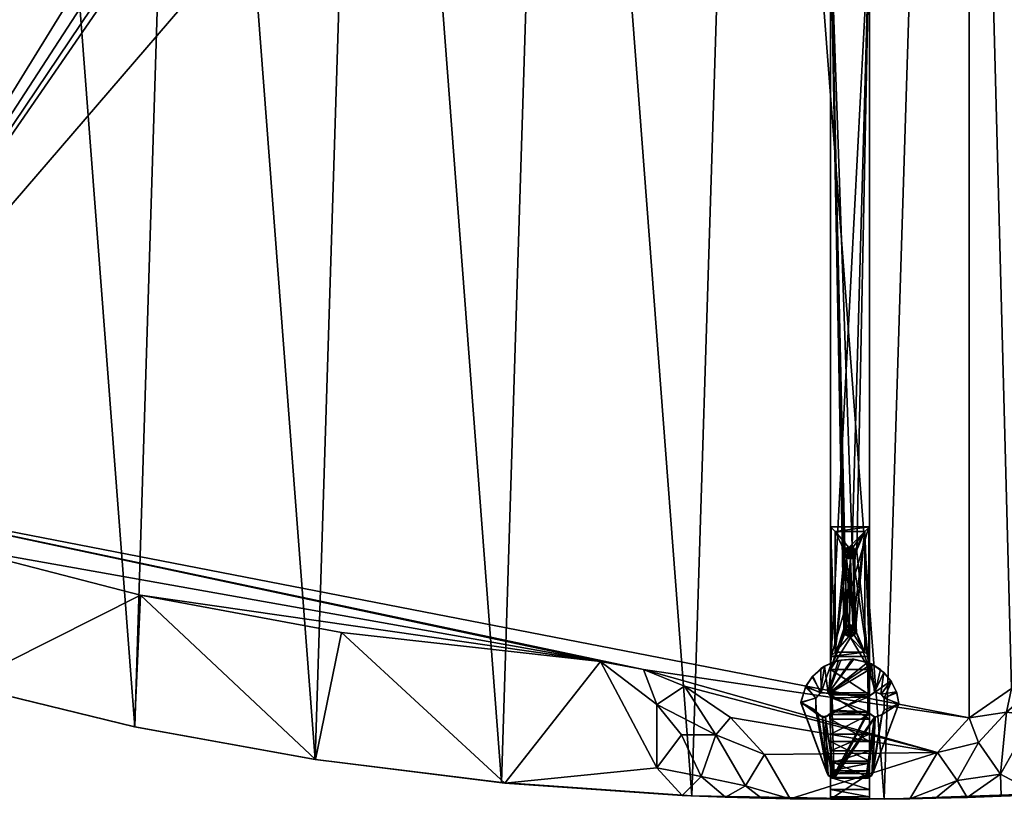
# Model space of a CAD drawing. Header units: inches. Extents: x -0.7 to 0.7, y -0.34 to 0.35.
# Tile 6 of 18: x -0.32 to 0.06, y -0.34 to -0.04. Entities that reach past the tile are written whole.
import ezdxf

# ---------------------------------------------------------------- set-up
doc = ezdxf.new("R2010")
doc.units = ezdxf.units.IN
doc.header["$MEASUREMENT"] = 0
doc.layers.add('Blad', color=32, linetype='Continuous')
doc.layers.add('Frame', color=114, linetype='Continuous')

msp = doc.modelspace()

# ---------------------------------------------------------------- meshes
at = {"layer": 'Blad'}
mesh = msp.add_polyface(dxfattribs=at)
corners = [(0.04502, -0.3122, 0.28297), (-0.41745, -0.22232, 0.28297), (0.04512, 0.31498, 0.28297), (-0.04038, 0.34589, 0.30797), (-0.06194, -0.34225, 0.30797), (0.01216, -0.3435, 0.30797), (0.03273, -0.32552, 0.28297), (-0.02408, -0.34337, 0.28297), (-0.034, -0.32635, 0.28297), (-0.08064, -0.29355, 0.28298), (-0.03516, -0.34315, 0.28995), (-0.04127, -0.33833, 0.29132), (0.02205, -0.34344, 0.28297), (-0.07553, -0.33143, 0.29653), (-0.06598, -0.31877, 0.29123), (-0.05836, -0.33476, 0.29572), (-0.04896, -0.34277, 0.296), (-0.04709, -0.31208, 0.28297), (-0.06486, -0.29996, 0.28302), (-0.05271, -0.31869, 0.28817), (-0.1341, -0.3373, 0.29998), (-0.0657, -0.34214, 0.29956), (-0.09726, -0.29044, 0.28304), (-0.0755, -0.30702, 0.2879)]
mesh.append_faces([[corners[k] for k in face] for face in [(0, 1, 2, 0), (3, 4, 5, 3), (6, 7, 8, 6), (0, 9, 1, 0), (7, 5, 10, 7), (11, 8, 7, 11), (7, 12, 5, 7), (13, 14, 15, 13), (4, 16, 5, 4), (17, 18, 6, 17), (14, 19, 15, 14), (4, 20, 21, 4), (21, 16, 4, 21), (13, 22, 23, 13), (23, 18, 19, 23), (9, 0, 6, 9), (15, 19, 11, 15), (10, 5, 16, 10), (9, 6, 18, 9), (23, 9, 18, 23), (19, 8, 11, 19), (18, 17, 19, 18), (15, 11, 16, 15), (16, 21, 15, 16), (22, 9, 23, 22), (21, 20, 13, 21), (13, 15, 21, 13), (19, 17, 8, 19), (8, 17, 6, 8), (7, 10, 11, 7), (11, 10, 16, 11), (13, 23, 14, 13), (23, 19, 14, 23)]], dxfattribs={"vtx3": -1})
mesh = msp.add_polyface(dxfattribs=at)
corners = [(-0.04038, 0.34589, 0.30797), (0.01216, -0.3435, 0.30797), (0.03377, 0.34601, 0.30797), (-0.02398, 0.34623, 0.28297), (0.0323, 0.32883, 0.28296), (-0.03386, 0.32942, 0.28297), (-0.05048, 0.32405, 0.28842), (-0.04152, 0.34075, 0.29135), (-0.03629, 0.34599, 0.29056), (0.02211, 0.34611, 0.28299), (-0.11408, 0.3419, 0.30797), (-0.06194, -0.34225, 0.30797), (-0.04643, 0.34571, 0.29502), (-0.05925, 0.34524, 0.29846), (-0.11119, 0.34217, 0.29999), (-0.06208, 0.31173, 0.28643), (-0.07728, 0.31194, 0.28886), (-0.06347, 0.32571, 0.2924), (-0.07355, 0.34458, 0.29994), (-0.05734, 0.34055, 0.29652), (0.04512, 0.31498, 0.28297), (-0.04714, 0.31506, 0.28297), (-0.08029, 0.29653, 0.28298), (-0.09036, 0.29588, 0.28368), (-0.06288, 0.30398, 0.28297)]
mesh.append_faces([[corners[k] for k in face] for face in [(0, 1, 2, 0), (3, 4, 5, 3), (5, 6, 7, 5), (2, 8, 0, 2), (3, 9, 4, 3), (10, 11, 0, 10), (12, 13, 0, 12), (0, 14, 10, 0), (15, 16, 17, 15), (18, 16, 14, 18), (0, 18, 14, 0), (9, 3, 8, 9), (5, 7, 3, 5), (17, 16, 18, 17), (6, 19, 7, 6), (5, 4, 20, 5), (21, 15, 6, 21), (17, 18, 19, 17), (0, 13, 18, 0), (6, 17, 19, 6), (15, 17, 6, 15), (22, 16, 15, 22), (3, 7, 8, 3), (7, 19, 8, 7), (21, 6, 5, 21), (5, 20, 21, 5), (19, 18, 13, 19), (13, 12, 19, 13), (23, 16, 22, 23), (19, 12, 8, 19), (0, 8, 12, 0), (24, 15, 21, 24), (24, 22, 15, 24)]], dxfattribs={"vtx3": -1})
mesh = msp.add_polyface(dxfattribs=at)
corners = [(0.04266, 0.3334, 0.28994), (0.0323, 0.32883, 0.28296), (0.02211, 0.34611, 0.28299), (0.10824, 0.3422, 0.29995), (0.07976, 0.30564, 0.28682), (0.07226, 0.34449, 0.29996), (-0.03629, 0.34599, 0.29056), (0.03345, 0.34602, 0.29007), (0.10752, 0.34226, 0.30797), (0.03377, 0.34601, 0.30797), (0.08611, -0.34088, 0.30797), (0.06315, 0.32274, 0.29155), (0.07907, 0.29638, 0.28303), (0.06145, 0.30354, 0.28296), (0.0599, 0.31277, 0.28681), (0.04879, 0.32427, 0.28856), (0.0562, 0.33805, 0.2958), (0.06148, 0.34506, 0.29916), (0.04776, 0.34562, 0.29619), (0.04512, 0.31498, 0.28297), (0.0383, 0.34208, 0.2912), (0.09619, 0.29315, 0.28298), (0.18074, 0.3346, 0.29994), (0.07851, -0.29351, 0.28297)]
mesh.append_faces([[corners[k] for k in face] for face in [(0, 1, 2, 0), (3, 4, 5, 3), (2, 6, 7, 2), (8, 3, 5, 8), (9, 10, 8, 9), (7, 6, 9, 7), (8, 5, 9, 8), (11, 5, 4, 11), (12, 13, 14, 12), (15, 1, 0, 15), (11, 0, 16, 11), (17, 18, 9, 17), (15, 19, 1, 15), (9, 5, 17, 9), (16, 5, 11, 16), (4, 14, 11, 4), (11, 15, 0, 11), (16, 20, 18, 16), (20, 2, 7, 20), (21, 3, 22, 21), (21, 4, 3, 21), (4, 12, 14, 4), (21, 12, 4, 21), (23, 19, 13, 23), (14, 13, 19, 14), (18, 7, 9, 18), (7, 18, 20, 7), (14, 19, 15, 14), (11, 14, 15, 11), (17, 5, 16, 17), (16, 18, 17, 16), (0, 2, 20, 0), (16, 0, 20, 16)]], dxfattribs={"vtx3": -1})
mesh = msp.add_polyface(dxfattribs=at)
corners = [(0.10752, 0.34226, 0.30797), (0.08611, -0.34088, 0.30797), (0.15909, -0.33442, 0.30797), (0.09679, -0.29012, 0.28299), (0.15922, -0.33441, 0.29999), (0.07196, -0.34188, 0.30005), (0.04039, -0.33638, 0.29118), (0.02205, -0.34344, 0.28297), (0.03273, -0.32552, 0.28297), (-0.02408, -0.34337, 0.28297), (0.03377, 0.34601, 0.30797), (0.01216, -0.3435, 0.30797), (0.03204, -0.34318, 0.28932), (0.05729, -0.34237, 0.29846), (0.07851, -0.29351, 0.28297), (0.06145, 0.30354, 0.28296), (0.07907, 0.29638, 0.28303), (0.05936, -0.30995, 0.28672), (0.06978, -0.31132, 0.28918), (0.05706, -0.33393, 0.29564), (0.06136, -0.30082, 0.28297), (0.04512, 0.31498, 0.28297), (0.04856, -0.32164, 0.28859), (0.04418, -0.34286, 0.29489), (0.04502, -0.3122, 0.28297), (0.09619, 0.29315, 0.28298)]
mesh.append_faces([[corners[k] for k in face] for face in [(0, 1, 2, 0), (3, 4, 5, 3), (6, 7, 8, 6), (7, 9, 8, 7), (10, 11, 1, 10), (11, 7, 12, 11), (11, 13, 1, 11), (1, 5, 2, 1), (14, 15, 16, 14), (17, 18, 19, 17), (14, 20, 21, 14), (17, 19, 22, 17), (23, 13, 11, 23), (22, 8, 24, 22), (18, 5, 19, 18), (1, 13, 5, 1), (12, 7, 6, 12), (6, 19, 23, 6), (18, 3, 5, 18), (3, 14, 25, 3), (14, 16, 25, 14), (22, 24, 17, 22), (24, 21, 20, 24), (22, 19, 6, 22), (6, 8, 22, 6), (14, 3, 18, 14), (14, 18, 17, 14), (19, 5, 13, 19), (23, 19, 13, 23), (11, 12, 23, 11), (6, 23, 12, 6), (17, 24, 20, 17), (17, 20, 14, 17)]], dxfattribs={"vtx3": -1})
mesh = msp.add_polyface(dxfattribs=at)
corners = [(-0.18651, 0.3341, 0.30797), (-0.13536, -0.33715, 0.30797), (-0.11408, 0.3419, 0.30797), (-0.63233, -0.06577, 0.28299), (-0.18152, 0.28432, 0.28297), (-0.09971, 0.29288, 0.28297), (-0.1865, 0.3341, 0.29996), (-0.25687, 0.32256, 0.29997), (-0.44771, 0.26704, 0.30797), (-0.40603, -0.27994, 0.30797), (-0.3882, 0.28884, 0.30797), (-0.32437, 0.30741, 0.29997), (-0.3397, 0.25154, 0.28297), (-0.38824, 0.28883, 0.29997), (-0.44771, 0.26704, 0.29997), (-0.39131, 0.23499, 0.28297), (-0.44538, 0.21379, 0.28297), (-0.34337, -0.29948, 0.30797), (-0.32435, 0.30742, 0.30797), (-0.25687, 0.32256, 0.30797), (-0.20727, -0.32824, 0.30797), (-0.27687, -0.31564, 0.30797), (-0.25667, 0.27164, 0.28297), (-0.06288, 0.30398, 0.28297), (-0.04714, 0.31506, 0.28297), (-0.41745, -0.22232, 0.28297), (-0.11119, 0.34217, 0.29999), (-0.07728, 0.31194, 0.28886), (-0.09036, 0.29588, 0.28368), (-0.08029, 0.29653, 0.28298)]
mesh.append_faces([[corners[k] for k in face] for face in [(0, 1, 2, 0), (3, 4, 5, 3), (6, 5, 4, 6), (6, 4, 7, 6), (8, 9, 10, 8), (11, 12, 13, 11), (14, 15, 16, 14), (10, 11, 13, 10), (10, 17, 18, 10), (19, 20, 0, 19), (0, 6, 7, 0), (2, 6, 0, 2), (14, 8, 10, 14), (0, 7, 19, 0), (18, 21, 19, 18), (19, 11, 18, 19), (18, 11, 10, 18), (22, 3, 12, 22), (11, 22, 12, 11), (23, 24, 25, 23), (26, 27, 5, 26), (19, 7, 11, 19), (7, 22, 11, 7), (13, 15, 14, 13), (14, 10, 13, 14), (2, 26, 6, 2), (26, 5, 6, 26), (5, 28, 29, 5), (5, 27, 28, 5), (7, 4, 22, 7), (22, 4, 3, 22), (13, 12, 15, 13), (12, 16, 15, 12)]], dxfattribs={"vtx3": -1})
mesh = msp.add_polyface(dxfattribs=at)
corners = [(-0.11408, 0.3419, 0.30797), (-0.13536, -0.33715, 0.30797), (-0.06194, -0.34225, 0.30797), (-0.2747, -0.26491, 0.28297), (-0.34346, -0.29946, 0.29998), (-0.34931, -0.24556, 0.28297), (-0.46412, -0.25726, 0.30004), (-0.41745, -0.22232, 0.28297), (-0.40603, -0.27994, 0.29997), (-0.1341, -0.3373, 0.29998), (-0.09726, -0.29044, 0.28304), (-0.07553, -0.33143, 0.29653), (-0.04714, 0.31506, 0.28297), (0.04512, 0.31498, 0.28297), (-0.27691, -0.31563, 0.29997), (-0.25687, 0.32256, 0.30797), (-0.27687, -0.31564, 0.30797), (-0.20727, -0.32824, 0.30797), (-0.19714, -0.2792, 0.28297), (-0.40603, -0.27994, 0.30797), (-0.49203, -0.18888, 0.28297), (-0.09971, 0.29288, 0.28297), (-0.08029, 0.29653, 0.28298), (-0.06288, 0.30398, 0.28297), (-0.3882, 0.28884, 0.30797), (-0.34337, -0.29948, 0.30797), (-0.20714, -0.32826, 0.29996), (-0.32435, 0.30742, 0.30797), (-0.18651, 0.3341, 0.30797), (-0.08064, -0.29355, 0.28298)]
mesh.append_faces([[corners[k] for k in face] for face in [(0, 1, 2, 0), (3, 4, 5, 3), (6, 7, 8, 6), (9, 10, 11, 9), (7, 12, 13, 7), (3, 14, 4, 3), (15, 16, 17, 15), (5, 10, 3, 5), (10, 9, 18, 10), (16, 14, 17, 16), (1, 9, 2, 1), (16, 4, 14, 16), (19, 6, 8, 19), (7, 20, 21, 7), (7, 22, 23, 7), (24, 19, 25, 24), (19, 8, 25, 19), (3, 26, 14, 3), (17, 14, 26, 17), (7, 21, 22, 7), (25, 8, 4, 25), (8, 5, 4, 8), (1, 26, 9, 1), (18, 9, 26, 18), (27, 25, 16, 27), (25, 4, 16, 25), (17, 26, 1, 17), (28, 17, 1, 28), (29, 10, 7, 29), (3, 10, 18, 3), (18, 26, 3, 18), (8, 7, 5, 8), (5, 7, 10, 5)]], dxfattribs={"vtx3": -1})
mesh = msp.add_polyface(dxfattribs=at)
corners = [(-0.44771, 0.26704, 0.30797), (-0.46414, -0.25725, 0.30797), (-0.40603, -0.27994, 0.30797), (-0.69953, 0.02415, 0.283), (-0.67882, -0.02679, 0.28297), (-0.6994, -0.02169, 0.28297), (-0.68044, 0.08439, 0.30797), (-0.68532, -0.07114, 0.30797), (-0.6659, -0.10641, 0.30797), (-0.61319, -0.09356, 0.28297), (-0.09971, 0.29288, 0.28297), (-0.49203, -0.18888, 0.28297), (-0.59378, 0.18491, 0.30797), (-0.605, -0.17293, 0.30797), (-0.56419, -0.20344, 0.30797), (-0.70098, 0.00143, 0.30797), (-0.70104, 0.00643, 0.28297), (-0.69443, 0.0485, 0.30797), (-0.69705, -0.03506, 0.30797), (-0.69728, -0.03371, 0.29072), (-0.69368, -0.04841, 0.29703), (-0.6792, -0.03748, 0.28916), (-0.68287, -0.05044, 0.29512), (-0.67894, 0.02948, 0.28297), (-0.64351, -0.05036, 0.28297), (-0.66043, -0.03609, 0.28297), (-0.66196, -0.04312, 0.28658), (-0.65883, -0.0534, 0.28885), (-0.62983, 0.15298, 0.30797), (-0.63903, -0.14047, 0.30797), (-0.65936, 0.03949, 0.28296), (-0.64318, 0.05387, 0.28302), (-0.55108, 0.21478, 0.30797), (-0.51706, -0.23165, 0.30797), (-0.65883, 0.11935, 0.30797), (-0.50221, 0.24227, 0.30797), (-0.68985, -0.05018, 0.29665), (-0.6802, -0.06563, 0.29764), (-0.63124, 0.07015, 0.28294), (-0.70065, 0.01209, 0.30797)]
mesh.append_faces([[corners[k] for k in face] for face in [(0, 1, 2, 0), (3, 4, 5, 3), (6, 7, 8, 6), (9, 10, 11, 9), (12, 13, 14, 12), (15, 16, 5, 15), (17, 18, 7, 17), (18, 19, 20, 18), (21, 22, 19, 21), (18, 20, 7, 18), (23, 24, 25, 23), (26, 27, 22, 26), (28, 29, 13, 28), (24, 30, 31, 24), (19, 18, 15, 19), (32, 14, 33, 32), (4, 19, 5, 4), (15, 5, 19, 15), (34, 8, 29, 34), (23, 25, 4, 23), (26, 22, 21, 26), (35, 33, 1, 35), (16, 3, 5, 16), (25, 21, 4, 25), (4, 21, 19, 4), (36, 20, 19, 36), (36, 37, 20, 36), (24, 31, 38, 24), (24, 27, 26, 24), (39, 15, 18, 39), (25, 24, 26, 25), (25, 26, 21, 25), (19, 22, 36, 19)]], dxfattribs={"vtx3": -1})
mesh = msp.add_polyface(dxfattribs=at)
corners = [(-0.65883, 0.11935, 0.30797), (-0.63903, -0.14047, 0.30797), (-0.62983, 0.15298, 0.30797), (-0.63124, 0.07015, 0.28294), (-0.60048, 0.1114, 0.28297), (-0.64351, -0.05036, 0.28297), (-0.55108, 0.21478, 0.30797), (-0.51706, -0.23165, 0.30797), (-0.50221, 0.24227, 0.30797), (-0.55104, 0.21481, 0.3), (-0.56115, 0.14712, 0.28296), (-0.59386, 0.18485, 0.30004), (-0.65888, 0.11928, 0.29999), (-0.3397, 0.25154, 0.28297), (-0.44538, 0.21379, 0.28297), (-0.62983, 0.15298, 0.29997), (-0.605, -0.17293, 0.30797), (-0.59378, 0.18491, 0.30797), (-0.46414, -0.25725, 0.30797), (-0.44771, 0.26704, 0.30797), (-0.50219, 0.24227, 0.29998), (-0.56419, -0.20344, 0.30797), (-0.44771, 0.26704, 0.29997), (-0.49417, 0.19008, 0.28297), (-0.65465, 0.0583, 0.28796), (-0.68035, 0.08454, 0.30004), (-0.63233, -0.06577, 0.28299), (-0.09971, 0.29288, 0.28297), (-0.61319, -0.09356, 0.28297), (-0.64318, 0.05387, 0.28302)]
mesh.append_faces([[corners[k] for k in face] for face in [(0, 1, 2, 0), (3, 4, 5, 3), (6, 7, 8, 6), (9, 10, 11, 9), (12, 4, 3, 12), (13, 5, 14, 13), (15, 4, 12, 15), (2, 16, 17, 2), (9, 6, 8, 9), (8, 18, 19, 8), (20, 8, 19, 20), (11, 6, 9, 11), (17, 21, 6, 17), (17, 15, 2, 17), (11, 17, 6, 11), (2, 15, 12, 2), (2, 12, 0, 2), (22, 14, 20, 22), (20, 19, 22, 20), (9, 23, 10, 9), (10, 23, 5, 10), (3, 24, 25, 3), (26, 5, 13, 26), (17, 11, 15, 17), (11, 10, 15, 11), (20, 23, 9, 20), (9, 8, 20, 9), (26, 27, 28, 26), (15, 10, 4, 15), (10, 5, 4, 10), (3, 29, 24, 3), (5, 23, 14, 5), (20, 14, 23, 20)]], dxfattribs={"vtx3": -1})
at = {"layer": 'Frame'}
mesh = msp.add_polyface(dxfattribs=at)
corners = [(-0.65098, -0.00607, 0.01297), (-0.00003, -0.00606, 0.01204), (0.64902, -0.00607, 0.01297), (-0.67598, -0.00607, 0.00966), (-0.00516, -0.00606, 0.00783), (-0.65098, -0.00607, 0.00297), (-0.6054, -0.00105, 0.00297), (0.60158, 0.00218, 0.00297), (-0.65098, 0.00893, 0.01297), (-0.01215, -0.30239, 0.28597), (-0.01218, -0.29319, 0.28597), (-0.01561, -0.2964, 0.28597), (-0.01534, -0.29608, 0.28297), (-0.01081, -0.29221, 0.28297), (-0.01239, -0.30249, 0.28297), (-0.00977, -0.33367, 0.28597), (-0.01407, -0.3099, 0.28597), (-0.01993, -0.30636, 0.28597), (-0.01993, -0.3061, 0.28297), (-0.01414, -0.30463, 0.28297), (-0.01417, -0.30924, 0.28297), (-0.01325, -0.31099, 0.28297), (-0.00941, -0.33433, 0.28297), (-0.0141, -0.30447, 0.28597), (-0.59773, -0.00432, 0.00237), (-0.60398, 0.00218, 0.00237), (-0.60434, 0.00007, 0.00237), (-0.00084, -0.00606, 0.00378), (-0.00384, -0.00606, 0.00491), (-0.60389, 0.0015, 0.00567), (0.60207, -0.00036, 0.00298), (-0.0037, -0.00606, 0.01124), (-0.01041, -0.3119, 0.28297), (-0.60407, 0.00086, 0.00997), (-0.60408, 0.00073, 0.00352), (-0.60526, -0.00046, 0.00997), (-0.6054, -0.00047, 0.00352), (-0.00942, -0.30264, 0.28297), (-0.01155, -0.3119, 0.28597), (-0.66392, -0.00607, 0.00467), (-0.59598, 0.00875, 0.0002), (-0.59598, -0.00607, 0.00297), (-0.59598, -0.00583, 0.00015), (-0.60598, 0.00143, 0.01114), (-0.01815, -0.30035, 0.28597), (-0.01796, -0.29998, 0.28297), (-0.59773, -0.00432, 0.00297), (-0.59773, 0.00718, 0.00297), (-0.60445, 0, 0.00567), (-0.60489, 0.00168, 0.00567), (-0.60605, -0.00066, 0.00237), (-0.60528, 0.00059, 0.00237), (-0.60535, 0.00054, 0.00567), (-0.60362, 0.00035, 0.00297), (-0.60403, 0.00323, 0.00298), (-0.6049, 0.00162, 0.00237)]
mesh.append_faces([[corners[k] for k in face] for face in [(0, 1, 2, 0), (3, 4, 0, 3), (5, 6, 7, 5), (0, 2, 8, 0), (9, 10, 11, 9), (12, 13, 14, 12), (15, 16, 17, 15), (18, 19, 20, 18), (18, 21, 22, 18), (17, 16, 23, 17), (24, 25, 26, 24), (27, 28, 3, 27), (29, 26, 25, 29), (5, 7, 30, 5), (0, 31, 1, 0), (21, 32, 22, 21), (16, 19, 23, 16), (33, 34, 35, 33), (35, 34, 36, 35), (12, 11, 10, 12), (18, 22, 17, 18), (17, 22, 15, 17), (37, 9, 14, 37), (14, 13, 37, 14), (12, 10, 13, 12), (21, 38, 32, 21), (20, 19, 16, 20), (39, 27, 3, 39), (40, 41, 42, 40), (33, 35, 43, 33), (0, 4, 31, 0), (18, 44, 45, 18), (45, 19, 18, 45), (23, 44, 17, 23), (18, 17, 44, 18), (46, 41, 47, 46), (15, 38, 16, 15), (21, 16, 38, 21), (14, 9, 23, 14), (9, 44, 23, 9), (45, 14, 19, 45), (14, 23, 19, 14), (48, 26, 29, 48), (49, 48, 29, 49), (39, 5, 27, 39), (26, 50, 24, 26), (49, 51, 52, 49), (52, 48, 49, 52), (3, 28, 4, 3), (34, 53, 36, 34), (34, 54, 53, 34), (36, 53, 6, 36), (49, 55, 51, 49), (47, 24, 46, 47), (18, 20, 21, 18), (20, 16, 21, 20), (45, 11, 12, 45), (12, 14, 45, 12), (45, 44, 11, 45), (9, 11, 44, 9)]], dxfattribs={"vtx3": -1})
mesh = msp.add_polyface(dxfattribs=at)
corners = [(-0.00342, -0.27782, 0.00297), (-0.00848, -0.29357, 0.00297), (-0.00848, -0.00607, 0.00297), (-0.00347, -0.24914, 0.00297), (-0.65098, 0.00893, 0.01297), (0.64902, -0.00607, 0.01297), (0.64902, 0.00893, 0.01297), (-0.00188, -0.03607, 0.00493), (-0.00247, -0.00707, 0.00517), (-0.00349, -0.03607, 0.00611), (-0.0005, -0.00707, 0.00488), (-0.00673, -0.24032, 0.00237), (-0.00145, -0.24653, 0.00237), (0.00477, -0.24032, 0.00237), (-0.00848, -0.00607, 0.01297), (-0.00848, -0.29357, 0.01297), (-0.00368, -0.03607, 0.00962), (-0.00377, -0.00707, 0.00946), (-0.00224, -0.00707, 0.01082), (-0.00401, 0.00793, 0.00704), (-0.0035, -0.00506, 0.00612), (-0.00247, 0.00793, 0.00517), (-0.0019, -0.00506, 0.00494), (-0.00019, -0.24603, 0.00298), (-0.00298, -0.24691, 0.00297), (-0.00224, 0.00793, 0.01082), (-0.00131, -0.00506, 0.01107), (-0.00314, -0.00506, 0.01028), (0.00652, -0.00607, 0.01297), (-0.00026, 0.00793, 0.01105), (-0.00253, -0.03607, 0.01065), (-0.00098, -0.03917, 0.00797), (-0.0022, -0.00607, 0.00396), (0.00652, -0.00607, 0.00297), (-0.00497, -0.00607, 0.00649), (-0.00453, -0.00607, 0.01018), (-0.00848, -0.23857, 0.00297), (0.00652, -0.23857, 0.00297), (-0.00829, -0.23857, 0.0002), (-0.00377, 0.00793, 0.00946), (-0.00414, -0.00506, 0.00807), (-0.00401, -0.00707, 0.00704), (-0.00384, -0.00606, 0.00491), (-0.0037, -0.00606, 0.01124), (-0.00516, -0.00606, 0.00783), (-0.6054, -0.00105, 0.00297), (0.60344, 0.00402, 0.00298), (0.60158, 0.00218, 0.00297), (-0.00084, -0.00606, 0.00378), (-0.00673, -0.24032, 0.00297), (-0.00408, -0.03607, 0.00761), (-0.00509, 0.00893, 0.00752), (-0.00404, 0.00893, 0.00511), (-0.00003, -0.00606, 0.01204), (-0.00006, 0.00793, 0.00494), (0.00051, -0.00506, 0.00517), (-0.00193, -0.00607, 0.01204), (-0.00065, -0.00707, 0.01107), (-0.0009, -0.03607, 0.01113)]
mesh.append_faces([[corners[k] for k in face] for face in [(0, 1, 2, 0), (3, 0, 2, 3), (4, 5, 6, 4), (7, 8, 9, 7), (7, 10, 8, 7), (11, 12, 13, 11), (14, 2, 15, 14), (16, 17, 18, 16), (15, 2, 1, 15), (19, 20, 21, 19), (21, 20, 22, 21), (23, 24, 2, 23), (25, 26, 27, 25), (14, 15, 28, 14), (29, 26, 25, 29), (16, 18, 30, 16), (7, 9, 31, 7), (32, 33, 2, 32), (14, 34, 2, 14), (17, 35, 18, 17), (16, 30, 31, 16), (36, 37, 38, 36), (39, 27, 40, 39), (17, 34, 35, 17), (9, 8, 41, 9), (39, 40, 19, 39), (14, 35, 34, 14), (10, 32, 8, 10), (8, 34, 41, 8), (20, 42, 22, 20), (40, 43, 44, 40), (45, 46, 47, 45), (22, 42, 48, 22), (49, 37, 36, 49), (50, 17, 16, 50), (50, 16, 31, 50), (19, 51, 39, 19), (21, 52, 19, 21), (3, 2, 24, 3), (34, 32, 2, 34), (8, 32, 34, 8), (27, 43, 40, 27), (26, 43, 27, 26), (26, 53, 43, 26), (21, 22, 54, 21), (22, 48, 55, 22), (41, 34, 17, 41), (50, 41, 17, 50), (18, 35, 56, 18), (14, 56, 35, 14), (20, 44, 42, 20), (25, 27, 39, 25), (40, 44, 20, 40), (19, 40, 20, 19), (11, 13, 49, 11), (18, 56, 57, 18), (58, 18, 57, 58), (31, 30, 58, 31), (30, 18, 58, 30), (9, 41, 50, 9), (31, 9, 50, 31)]], dxfattribs={"vtx3": -1})
mesh = msp.add_polyface(dxfattribs=at)
corners = [(0.64902, -0.00607, 0.00297), (-0.65098, -0.00607, 0.00297), (0.6046, -0.00105, 0.00297), (0.01129, -0.31099, 0.28597), (0.00845, -0.3119, 0.28597), (0.00745, -0.33433, 0.28597), (0.00871, -0.31193, 0.28297), (0.01144, -0.31083, 0.28297), (0.00781, -0.33367, 0.28297), (0.00845, -0.30223, 0.28297), (0.01204, -0.29469, 0.28297), (0.01095, -0.30292, 0.28297), (0.0108, -0.29355, 0.28597), (0.00871, -0.3022, 0.28597), (0.01481, -0.29795, 0.28597), (0.59577, -0.00432, 0.00237), (0.60198, 0.00175, 0.00237), (0.59577, 0.00718, 0.00237), (0.67402, -0.00607, 0.00966), (0.64902, -0.00607, 0.01297), (0.00313, -0.00606, 0.00752), (0.00257, -0.00606, 0.01018), (0.01504, -0.2983, 0.28297), (0.01788, -0.30677, 0.28297), (0.01107, -0.30302, 0.28597), (0.0179, -0.30659, 0.28597), (0.60207, 0.00122, 0.00997), (0.60233, 0.00038, 0.00352), (0.60208, 0.00188, 0.00352), (0.60197, 0.00166, 0.00567), (0.60228, 0.0002, 0.00237), (0.60238, 0.00007, 0.00567), (0.01218, -0.30463, 0.28597), (0.01223, -0.30913, 0.28297), (0.01221, -0.30924, 0.28597), (0.01214, -0.30447, 0.28297), (0.59402, -0.00607, 0.00297), (0.59402, 0.00893, 0.00297), (0.59402, -0.00588, 0.0002), (-0.00084, -0.00606, 0.00378), (0.00208, -0.00606, 0.00511), (-0.00003, -0.00606, 0.01204), (0.60293, 0.00133, 0.00567), (0.01693, -0.30214, 0.28597), (0.01707, -0.30253, 0.28297), (0.60207, -0.00036, 0.00298), (0.59577, -0.00432, 0.00297), (0.60422, -0.00069, 0.00237), (0.0073, -0.29137, 0.28297), (0.60257, 0.00007, 0.00997), (0.60357, -0.0005, 0.00352)]
mesh.append_faces([[corners[k] for k in face] for face in [(0, 1, 2, 0), (3, 4, 5, 3), (6, 7, 8, 6), (9, 10, 11, 9), (12, 13, 14, 12), (15, 16, 17, 15), (18, 19, 20, 18), (19, 21, 20, 19), (11, 10, 22, 11), (8, 7, 23, 8), (14, 13, 24, 14), (25, 3, 5, 25), (26, 27, 28, 26), (6, 3, 7, 6), (11, 24, 13, 11), (6, 4, 3, 6), (11, 13, 9, 11), (5, 23, 25, 5), (10, 14, 22, 10), (29, 30, 31, 29), (10, 12, 14, 10), (8, 23, 5, 8), (32, 33, 34, 32), (25, 32, 34, 25), (23, 33, 35, 23), (35, 33, 32, 35), (36, 37, 38, 36), (29, 16, 30, 29), (15, 30, 16, 15), (39, 0, 40, 39), (18, 20, 0, 18), (19, 41, 21, 19), (42, 29, 31, 42), (43, 32, 25, 43), (44, 43, 25, 44), (23, 35, 44, 23), (44, 25, 23, 44), (27, 45, 28, 27), (46, 37, 36, 46), (47, 30, 15, 47), (31, 30, 47, 31), (2, 1, 45, 2), (48, 12, 10, 48), (9, 48, 10, 9), (49, 50, 27, 49), (15, 17, 46, 15), (0, 20, 40, 0), (7, 3, 34, 7), (25, 34, 3, 25), (11, 22, 35, 11), (35, 24, 11, 35), (7, 33, 23, 7), (7, 34, 33, 7), (35, 32, 24, 35), (43, 24, 32, 43), (35, 22, 44, 35), (22, 43, 44, 22), (14, 24, 43, 14), (22, 14, 43, 22), (49, 27, 26, 49)]], dxfattribs={"vtx3": -1})
mesh = msp.add_polyface(dxfattribs=at)
corners = [(0.00161, -0.24832, 0.00297), (0.00652, -0.00607, 0.00297), (0.00652, -0.29357, 0.00297), (0.00652, -0.00607, 0.01297), (-0.00848, -0.29357, 0.01297), (0.00652, -0.29357, 0.01297), (0.00652, -0.02293, 0.00985), (0.00652, -0.0217, 0.00589), (0.00652, -0.02356, 0.00658), (0.001, -0.03606, 0.01039), (0.00182, -0.0236, 0.00935), (0.00204, -0.03609, 0.00886), (-0.00019, -0.24603, 0.00298), (-0.00848, -0.00607, 0.00297), (0.00652, -0.02411, 0.0082), (-0.00023, -0.24664, 0.00567), (-0.00145, -0.24653, 0.00237), (-0.00159, -0.24656, 0.00567), (-0.00078, -0.24743, 0.00567), (-0.00035, -0.24767, 0.00237), (0.00014, -0.24861, 0.00567), (0.00102, -0.24931, 0.00567), (0.00045, -0.25009, 0.00237), (0.00106, -0.24888, 0.00237), (-0.00062, -0.25067, 0.00567), (0.00067, -0.24738, 0.00997), (0.00092, -0.24799, 0.00352), (0.00093, -0.24914, 0.00997), (0.00195, -0.03608, 0.0069), (0.00078, -0.03603, 0.00527), (-0.00098, -0.03917, 0.00797), (0.00018, -0.24698, 0.00352), (-0.00048, -0.24951, 0.00567), (-0.00041, -0.24948, 0.00237), (-0.00164, -0.2495, 0.00237), (-0.00829, -0.23857, 0.0002), (0.00652, -0.23857, 0.00297), (0.00629, -0.23857, 0.00015), (0.0008, -0.24746, 0.00567), (-0.00098, -0.24857, 0.01114), (0.00011, -0.24867, 0.00237), (0.00067, -0.24974, 0.00352), (0.00087, -0.24758, 0.00237), (-0.00014, -0.24668, 0.00237), (0.00477, -0.24032, 0.00237), (0.00477, -0.24032, 0.00297), (-0.00673, -0.24032, 0.00297), (-0.00188, -0.03607, 0.00493), (-0.00003, -0.25032, 0.00997), (-0.0009, -0.03607, 0.01113), (0.00025, -0.25091, 0.00297), (-0.00092, -0.24658, 0.00997), (0.00214, -0.02409, 0.00802), (-0.00105, -0.24658, 0.00352), (-0.00129, -0.24754, 0.00237), (-0.00128, -0.25051, 0.00997)]
mesh.append_faces([[corners[k] for k in face] for face in [(0, 1, 2, 0), (3, 4, 5, 3), (5, 6, 3, 5), (1, 7, 2, 1), (2, 8, 5, 2), (9, 10, 11, 9), (12, 13, 1, 12), (5, 14, 6, 5), (15, 16, 17, 15), (18, 19, 20, 18), (21, 22, 23, 21), (24, 22, 21, 24), (25, 26, 27, 25), (2, 7, 8, 2), (28, 29, 30, 28), (25, 31, 26, 25), (1, 0, 12, 1), (32, 33, 34, 32), (9, 11, 30, 9), (35, 36, 37, 35), (18, 15, 17, 18), (20, 38, 18, 20), (32, 24, 21, 32), (25, 27, 39, 25), (20, 19, 40, 20), (27, 26, 41, 27), (38, 42, 43, 38), (43, 42, 44, 43), (45, 36, 46, 45), (21, 42, 38, 21), (20, 21, 38, 20), (29, 47, 30, 29), (27, 41, 48, 27), (27, 48, 39, 27), (30, 49, 9, 30), (41, 0, 50, 41), (31, 12, 26, 31), (5, 8, 14, 5), (39, 51, 25, 39), (51, 31, 25, 51), (28, 11, 52, 28), (11, 28, 30, 11), (26, 0, 41, 26), (26, 12, 0, 26), (32, 21, 20, 32), (20, 33, 32, 20), (46, 44, 45, 46), (51, 53, 31, 51), (53, 12, 31, 53), (40, 19, 33, 40), (20, 40, 33, 20), (54, 33, 19, 54), (18, 54, 19, 18), (48, 55, 39, 48), (44, 16, 43, 44), (15, 43, 16, 15), (18, 38, 15, 18), (38, 43, 15, 38), (21, 23, 42, 21), (42, 23, 44, 42)]], dxfattribs={"vtx3": -1})
mesh = msp.add_polyface(dxfattribs=at)
corners = [(-0.00234, -0.25021, 0.00237), (-0.00673, -0.28682, 0.00237), (-0.00311, -0.27905, 0.00237), (-0.00829, -0.23857, 0.0002), (0.00629, -0.23857, 0.00015), (-0.00825, -0.28857, 0.00015), (-0.00156, -0.27598, 0.00298), (-0.00347, -0.24914, 0.00297), (0.00088, -0.27682, 0.00297), (-0.00306, -0.24792, 0.00237), (-0.00673, -0.24032, 0.00237), (-0.0017, -0.27667, 0.00997), (-0.00183, -0.27672, 0.00352), (-0.00004, -0.27681, 0.00352), (-0.00076, -0.25062, 0.00237), (-0.00241, -0.27704, 0.00237), (-0.00214, -0.24698, 0.00997), (-0.00263, -0.24739, 0.00352), (-0.00105, -0.24658, 0.00352), (-0.00172, -0.24945, 0.00567), (-0.002, -0.24819, 0.00237), (-0.00197, -0.24811, 0.00567), (-0.00302, -0.24888, 0.00567), (-0.00241, -0.25009, 0.00567), (-0.00159, -0.24656, 0.00567), (-0.00145, -0.24653, 0.00237), (-0.00092, -0.24658, 0.00997), (-0.00128, -0.25051, 0.00997), (-0.00192, -0.25032, 0.00352), (-0.00263, -0.24975, 0.00997), (-0.00048, -0.24951, 0.00567), (-0.00164, -0.2495, 0.00237), (-0.00098, -0.24857, 0.01114), (-0.00129, -0.24754, 0.00237), (-0.00062, -0.25067, 0.00567), (-0.00233, -0.25073, 0.00297), (-0.00289, -0.248, 0.00997), (-0.00288, -0.24914, 0.00352), (-0.00848, -0.28857, 0.00297), (-0.00848, -0.23857, 0.00297), (-0.00342, -0.27782, 0.00297), (-0.00041, -0.24948, 0.00237), (-0.00673, -0.28682, 0.00297), (0.00025, -0.25091, 0.00297), (-0.00673, -0.24032, 0.00297), (-0.00283, -0.24758, 0.00567), (-0.00078, -0.24743, 0.00567), (-0.00298, -0.24691, 0.00297), (-0.00019, -0.24603, 0.00298), (-0.00068, -0.25051, 0.00352), (-0.0013, -0.27652, 0.00567), (-0.0012, -0.27651, 0.00237)]
mesh.append_faces([[corners[k] for k in face] for face in [(0, 1, 2, 0), (3, 4, 5, 3), (6, 7, 8, 6), (9, 10, 1, 9), (11, 12, 13, 11), (14, 2, 15, 14), (16, 17, 18, 16), (19, 20, 21, 19), (22, 0, 23, 22), (24, 25, 9, 24), (10, 9, 25, 10), (16, 18, 26, 16), (27, 28, 29, 27), (30, 31, 19, 30), (32, 27, 29, 32), (21, 20, 33, 21), (34, 0, 14, 34), (0, 2, 14, 0), (8, 7, 35, 8), (36, 37, 17, 36), (5, 38, 3, 5), (3, 38, 39, 3), (21, 22, 19, 21), (6, 40, 7, 6), (32, 16, 26, 32), (31, 41, 33, 31), (19, 34, 30, 19), (19, 22, 23, 19), (42, 39, 38, 42), (29, 36, 32, 29), (29, 37, 36, 29), (22, 9, 0, 22), (9, 1, 0, 9), (28, 43, 35, 28), (29, 28, 37, 29), (44, 39, 42, 44), (37, 7, 17, 37), (24, 9, 45, 24), (21, 24, 45, 21), (21, 33, 46, 21), (46, 24, 21, 46), (19, 31, 20, 19), (20, 31, 33, 20), (18, 47, 48, 18), (12, 6, 13, 12), (19, 23, 34, 19), (23, 0, 34, 23), (37, 35, 7, 37), (28, 35, 37, 28), (17, 47, 18, 17), (17, 7, 47, 17), (1, 10, 42, 1), (42, 10, 44, 42), (27, 49, 28, 27), (36, 17, 16, 36), (36, 16, 32, 36), (50, 51, 15, 50), (15, 51, 14, 15), (45, 9, 22, 45), (21, 45, 22, 21)]], dxfattribs={"vtx3": -1})
mesh = msp.add_polyface(dxfattribs=at)
corners = [(0.00025, -0.25091, 0.00297), (0.00652, -0.29357, 0.00297), (0.00155, -0.27935, 0.00297), (-0.00825, -0.28857, 0.00015), (0.00629, -0.23857, 0.00015), (0.00633, -0.28857, 0.0002), (0.00477, -0.24032, 0.00237), (0.00114, -0.27837, 0.00237), (0.00477, -0.28682, 0.00237), (0.00106, -0.24888, 0.00237), (0.00013, -0.27679, 0.00237), (0.00004, -0.27819, 0.00567), (-0.00016, -0.27932, 0.00237), (-0.00022, -0.27939, 0.00567), (0.00088, -0.27682, 0.00297), (-0.00233, -0.25073, 0.00297), (-0.00003, -0.25032, 0.00997), (0.00067, -0.24974, 0.00352), (-0.00068, -0.25051, 0.00352), (0.00102, -0.27931, 0.00567), (0.00091, -0.27773, 0.00567), (0.00045, -0.25009, 0.00237), (-0.0017, -0.27667, 0.00997), (-0.00004, -0.27681, 0.00352), (0.00006, -0.27687, 0.00997), (0.00072, -0.27961, 0.00997), (0.00067, -0.27974, 0.00352), (-0.00078, -0.28058, 0.00997), (-0.00068, -0.28051, 0.00352), (-0.00098, -0.27857, 0.01114), (-0.00136, -0.27959, 0.00237), (0.00652, -0.23857, 0.00297), (0.00001, -0.27672, 0.00567), (-0.0012, -0.27651, 0.00237), (-0.0013, -0.27652, 0.00567), (0.00652, -0.28857, 0.00297), (0.00096, -0.27811, 0.00997), (0.00092, -0.27799, 0.00352), (-0.00093, -0.27745, 0.00567), (-0.00102, -0.27745, 0.00237), (0.00001, -0.27811, 0.00237), (-0.00172, -0.28057, 0.00567), (-0.00014, -0.28045, 0.00567), (0.00161, -0.24832, 0.00297), (0.00477, -0.24032, 0.00297), (0.00477, -0.28682, 0.00297), (-0.00076, -0.25062, 0.00237), (-0.00156, -0.27598, 0.00298), (-0.00074, -0.28115, 0.00297), (0.00045, -0.28009, 0.00237), (-0.00144, -0.27956, 0.00567), (-0.00192, -0.25032, 0.00352), (-0.00128, -0.25051, 0.00997), (-0.00062, -0.25067, 0.00567)]
mesh.append_faces([[corners[k] for k in face] for face in [(0, 1, 2, 0), (3, 4, 5, 3), (6, 7, 8, 6), (6, 9, 10, 6), (11, 12, 13, 11), (14, 15, 0, 14), (16, 17, 18, 16), (19, 7, 20, 19), (10, 9, 21, 10), (22, 23, 24, 22), (25, 26, 27, 25), (27, 26, 28, 27), (25, 27, 29, 25), (20, 7, 10, 20), (10, 7, 6, 10), (13, 12, 30, 13), (4, 31, 5, 4), (32, 33, 34, 32), (5, 31, 35, 5), (0, 2, 14, 0), (36, 37, 26, 36), (38, 39, 40, 38), (30, 12, 39, 30), (13, 19, 11, 13), (13, 41, 42, 13), (1, 0, 43, 1), (44, 35, 31, 44), (11, 19, 20, 11), (38, 32, 34, 38), (24, 37, 36, 24), (24, 36, 29, 24), (45, 35, 44, 45), (10, 46, 33, 10), (32, 10, 33, 32), (17, 0, 18, 17), (37, 14, 2, 37), (23, 47, 14, 23), (26, 2, 48, 26), (37, 2, 26, 37), (26, 48, 28, 26), (19, 49, 7, 19), (13, 30, 50, 13), (39, 12, 40, 39), (11, 40, 12, 11), (38, 40, 11, 38), (11, 32, 38, 11), (23, 14, 37, 23), (24, 23, 37, 24), (36, 26, 25, 36), (36, 25, 29, 36), (13, 42, 19, 13), (42, 49, 19, 42), (6, 8, 44, 6), (44, 8, 45, 44), (18, 0, 51, 18), (16, 18, 52, 16), (53, 46, 21, 53), (10, 21, 46, 10), (20, 10, 32, 20), (11, 20, 32, 11)]], dxfattribs={"vtx3": -1})
mesh = msp.add_polyface(dxfattribs=at)
corners = [(-0.00848, -0.29357, 0.00297), (-0.00074, -0.28115, 0.00297), (0.00652, -0.29357, 0.00297), (-0.0031, -0.28007, 0.00297), (-0.00263, -0.27975, 0.00997), (-0.00192, -0.28032, 0.00352), (-0.00278, -0.27936, 0.00352), (-0.01215, -0.30239, 0.28597), (-0.00922, -0.30275, 0.28597), (-0.00808, -0.29091, 0.28597), (-0.00144, -0.27956, 0.00567), (-0.00212, -0.27846, 0.00237), (-0.00211, -0.27837, 0.00567), (-0.00942, -0.30264, 0.28297), (-0.00544, -0.29007, 0.28297), (0.0005, -0.28954, 0.28297), (-0.00251, -0.27714, 0.00567), (-0.00241, -0.27704, 0.00237), (-0.00311, -0.27905, 0.00237), (-0.00308, -0.27892, 0.00567), (-0.00292, -0.27812, 0.00352), (-0.00289, -0.278, 0.00997), (-0.0001, -0.2895, 0.28597), (-0.00172, -0.28057, 0.00567), (-0.00134, -0.28067, 0.00237), (-0.00014, -0.28045, 0.00567), (-0.00102, -0.27745, 0.00237), (0.00633, -0.28857, 0.0002), (-0.00848, -0.28857, 0.00297), (-0.00825, -0.28857, 0.00015), (-0.00093, -0.27745, 0.00567), (-0.00183, -0.27672, 0.00352), (-0.0017, -0.27667, 0.00997), (0.00006, -0.27687, 0.00997), (-0.00098, -0.27857, 0.01114), (-0.00448, -0.2899, 0.28597), (-0.00673, -0.28682, 0.00297), (0.00477, -0.28682, 0.00297), (-0.00673, -0.28682, 0.00237), (-0.00342, -0.27782, 0.00297), (-0.00078, -0.28058, 0.00997), (-0.00136, -0.27959, 0.00237), (-0.00156, -0.27598, 0.00298), (-0.00786, -0.30447, 0.28297), (0.00593, -0.30424, 0.28297), (-0.00022, -0.27939, 0.00567), (-0.00782, -0.30463, 0.28597), (0.00601, -0.30405, 0.28597), (-0.01081, -0.29221, 0.28297), (0.00652, -0.30332, 0.00393), (-0.00848, -0.30332, 0.00393), (-0.00848, -0.30247, 0.01397), (-0.00848, -0.29357, 0.01297), (0.00652, -0.29357, 0.01297), (-0.01218, -0.29319, 0.28597), (-0.00068, -0.28051, 0.00352), (-0.0013, -0.27652, 0.00567)]
mesh.append_faces([[corners[k] for k in face] for face in [(0, 1, 2, 0), (0, 3, 1, 0), (4, 5, 6, 4), (7, 8, 9, 7), (10, 11, 12, 10), (13, 14, 15, 13), (16, 17, 18, 16), (16, 18, 19, 16), (13, 8, 7, 13), (4, 20, 21, 4), (14, 22, 15, 14), (23, 24, 25, 23), (12, 19, 10, 12), (12, 11, 26, 12), (27, 28, 29, 27), (12, 26, 30, 12), (21, 20, 31, 21), (32, 33, 34, 32), (4, 21, 34, 4), (14, 9, 35, 14), (8, 35, 9, 8), (36, 28, 37, 36), (12, 16, 19, 12), (30, 16, 12, 30), (23, 18, 24, 23), (24, 18, 38, 24), (5, 3, 6, 5), (20, 39, 31, 20), (34, 40, 4, 34), (40, 5, 4, 40), (19, 18, 23, 19), (10, 19, 23, 10), (41, 26, 11, 41), (10, 41, 11, 10), (5, 1, 3, 5), (21, 32, 34, 21), (21, 31, 32, 21), (31, 39, 42, 31), (43, 8, 13, 43), (13, 44, 43, 13), (10, 23, 45, 10), (8, 46, 47, 8), (48, 14, 13, 48), (48, 9, 14, 48), (20, 3, 39, 20), (39, 3, 0, 39), (0, 49, 50, 0), (51, 0, 50, 51), (52, 0, 51, 52), (51, 53, 52, 51), (14, 35, 22, 14), (8, 22, 35, 8), (9, 54, 7, 9), (48, 54, 9, 48), (55, 1, 5, 55), (40, 55, 5, 40), (6, 3, 20, 6), (4, 6, 20, 4), (56, 17, 16, 56), (30, 56, 16, 30)]], dxfattribs={"vtx3": -1})
mesh = msp.add_polyface(dxfattribs=at)
corners = [(0.00601, -0.31008, 0.28297), (-0.00713, -0.3355, 0.28297), (-0.00789, -0.3099, 0.28297), (0.00601, -0.30405, 0.28597), (0.00573, -0.29076, 0.28597), (-0.00922, -0.30275, 0.28597), (0.0073, -0.29137, 0.28297), (0.00593, -0.30424, 0.28297), (-0.00942, -0.30264, 0.28297), (0.00652, -0.34357, 0.28297), (-0.00848, -0.34357, 0.05297), (0.00652, -0.34357, 0.05297), (0.00477, -0.28682, 0.00237), (-0.00134, -0.28067, 0.00237), (-0.00673, -0.28682, 0.00237), (0.00045, -0.28009, 0.00237), (0.00652, -0.33357, 0.05297), (0.00652, -0.32134, 0.01139), (0.00652, -0.31851, 0.02169), (0.00652, -0.32892, 0.01761), (-0.00782, -0.30463, 0.28597), (0.00593, -0.3099, 0.28597), (0.00871, -0.31193, 0.28297), (0.00591, -0.33539, 0.28297), (-0.00787, -0.33539, 0.28597), (0.00517, -0.3355, 0.28597), (0.00845, -0.3119, 0.28597), (0.00652, -0.32484, 0.02803), (-0.00848, -0.33357, 0.28297), (0.00652, -0.33357, 0.28297), (-0.0001, -0.2895, 0.28597), (-0.00014, -0.28045, 0.00567), (-0.00074, -0.28115, 0.00297), (0.00155, -0.27935, 0.00297), (0.00652, -0.29357, 0.00297), (0.0005, -0.28954, 0.28297), (-0.00848, -0.34357, 0.28297), (0.00652, -0.28857, 0.00297), (-0.00848, -0.28857, 0.00297), (0.00633, -0.28857, 0.0002), (0.00652, -0.33976, 0.03383), (0.00652, -0.33514, 0.02519), (0.00652, -0.30332, 0.00393), (0.00652, -0.30247, 0.01397), (0.00652, -0.3127, 0.00677), (0.00652, -0.31092, 0.01693), (0.00652, -0.33256, 0.04407), (0.00652, -0.3426, 0.04321), (0.00652, -0.3296, 0.03561), (0.00871, -0.3022, 0.28597), (0.00845, -0.30223, 0.28297), (0.00477, -0.28682, 0.00297), (0.00114, -0.27837, 0.00237), (0.0108, -0.29355, 0.28597), (0.00781, -0.33367, 0.28297), (0.00745, -0.33433, 0.28597), (-0.00673, -0.28682, 0.00297), (-0.00848, -0.29357, 0.00297), (0.00652, -0.29357, 0.01297), (-0.00848, -0.33357, 0.05297), (-0.00848, -0.30247, 0.01397), (-0.00848, -0.3426, 0.04321)]
mesh.append_faces([[corners[k] for k in face] for face in [(0, 1, 2, 0), (3, 4, 5, 3), (6, 7, 8, 6), (9, 10, 11, 9), (12, 13, 14, 12), (15, 13, 12, 15), (16, 9, 11, 16), (17, 18, 19, 17), (20, 21, 3, 20), (2, 7, 0, 2), (22, 23, 1, 22), (24, 25, 26, 24), (19, 18, 27, 19), (16, 28, 29, 16), (4, 30, 5, 4), (31, 13, 15, 31), (32, 33, 34, 32), (0, 7, 21, 0), (21, 7, 3, 21), (35, 30, 4, 35), (29, 9, 16, 29), (29, 36, 9, 29), (37, 38, 39, 37), (27, 40, 41, 27), (42, 43, 44, 42), (44, 43, 45, 44), (46, 47, 48, 46), (6, 8, 35, 6), (35, 4, 6, 35), (49, 4, 3, 49), (50, 49, 3, 50), (0, 26, 22, 0), (22, 1, 0, 22), (50, 7, 6, 50), (50, 3, 7, 50), (0, 21, 26, 0), (24, 26, 21, 24), (51, 38, 37, 51), (48, 47, 40, 48), (52, 15, 12, 52), (49, 53, 4, 49), (6, 4, 53, 6), (48, 40, 27, 48), (17, 45, 18, 17), (54, 55, 23, 54), (23, 22, 54, 23), (26, 25, 55, 26), (23, 55, 25, 23), (44, 45, 17, 44), (27, 41, 19, 27), (51, 14, 56, 51), (57, 34, 42, 57), (34, 58, 42, 34), (12, 14, 51, 12), (59, 16, 46, 59), (16, 11, 46, 16), (42, 58, 43, 42), (60, 43, 58, 60), (46, 11, 47, 46), (61, 47, 11, 61)]], dxfattribs={"vtx3": -1})
mesh = msp.add_polyface(dxfattribs=at)
corners = [(-0.00787, -0.33539, 0.28597), (0.00593, -0.3099, 0.28597), (-0.00871, -0.31099, 0.28597), (-0.00848, -0.33357, 0.05297), (-0.00848, -0.33357, 0.28297), (0.00652, -0.33357, 0.05297), (-0.00786, -0.30447, 0.28297), (0.00593, -0.30424, 0.28297), (-0.00789, -0.3099, 0.28297), (-0.01155, -0.3119, 0.28597), (-0.00848, -0.32134, 0.01139), (0.00652, -0.32134, 0.01139), (0.00652, -0.32892, 0.01761), (-0.00848, -0.33514, 0.02519), (0.00652, -0.33976, 0.03383), (-0.00848, -0.33976, 0.03383), (-0.00848, -0.32484, 0.02803), (0.00652, -0.31851, 0.02169), (-0.00848, -0.31851, 0.02169), (-0.00848, -0.32892, 0.01761), (-0.00782, -0.30463, 0.28597), (0.00652, -0.32484, 0.02803), (-0.00848, -0.34357, 0.28297), (-0.00848, -0.34357, 0.05297), (0.00652, -0.34357, 0.28297), (-0.00848, -0.3296, 0.03561), (-0.01041, -0.3119, 0.28297), (-0.00848, -0.30332, 0.00393), (0.00652, -0.3127, 0.00677), (-0.00848, -0.3127, 0.00677), (-0.00848, -0.31092, 0.01693), (-0.00713, -0.3355, 0.28297), (0.00591, -0.33539, 0.28297), (-0.00779, -0.30924, 0.28597), (0.00517, -0.3355, 0.28597), (0.00652, -0.33357, 0.28297), (0.00652, -0.33514, 0.02519), (0.00652, -0.30332, 0.00393), (-0.00848, -0.33256, 0.04407), (0.00652, -0.3296, 0.03561), (0.00652, -0.31092, 0.01693), (0.00652, -0.30247, 0.01397), (0.00652, -0.33256, 0.04407), (-0.00848, -0.30247, 0.01397), (-0.00848, -0.3426, 0.04321), (0.00652, -0.3426, 0.04321), (-0.00922, -0.30275, 0.28597), (-0.00941, -0.33433, 0.28297), (-0.00977, -0.33367, 0.28597), (0.00652, -0.34357, 0.05297)]
mesh.append_faces([[corners[k] for k in face] for face in [(0, 1, 2, 0), (3, 4, 5, 3), (6, 7, 8, 6), (0, 2, 9, 0), (10, 11, 12, 10), (13, 14, 15, 13), (16, 17, 18, 16), (19, 16, 18, 19), (6, 8, 20, 6), (16, 21, 17, 16), (22, 23, 24, 22), (15, 25, 13, 15), (23, 4, 3, 23), (26, 9, 2, 26), (27, 28, 29, 27), (30, 27, 29, 30), (31, 32, 0, 31), (20, 8, 33, 20), (33, 1, 20, 33), (0, 32, 34, 0), (22, 4, 23, 22), (4, 22, 35, 4), (13, 36, 14, 13), (19, 18, 10, 19), (10, 12, 19, 10), (27, 37, 28, 27), (15, 38, 25, 15), (38, 39, 25, 38), (30, 40, 41, 30), (38, 42, 39, 38), (30, 41, 43, 30), (43, 27, 30, 43), (31, 26, 8, 31), (26, 2, 8, 26), (44, 38, 15, 44), (15, 45, 44, 15), (15, 14, 45, 15), (6, 20, 46, 6), (25, 39, 21, 25), (13, 25, 16, 13), (25, 21, 16, 25), (18, 17, 40, 18), (30, 29, 18, 30), (18, 40, 30, 18), (47, 0, 48, 47), (9, 48, 0, 9), (31, 0, 47, 31), (31, 47, 26, 31), (29, 28, 11, 29), (29, 11, 10, 29), (10, 18, 29, 10), (13, 16, 19, 13), (19, 36, 13, 19), (19, 12, 36, 19), (44, 49, 23, 44), (23, 3, 44, 23), (2, 1, 33, 2), (8, 2, 33, 8), (44, 3, 38, 44), (3, 42, 38, 3)]], dxfattribs={"vtx3": -1})

doc.saveas('drawing.dxf')
